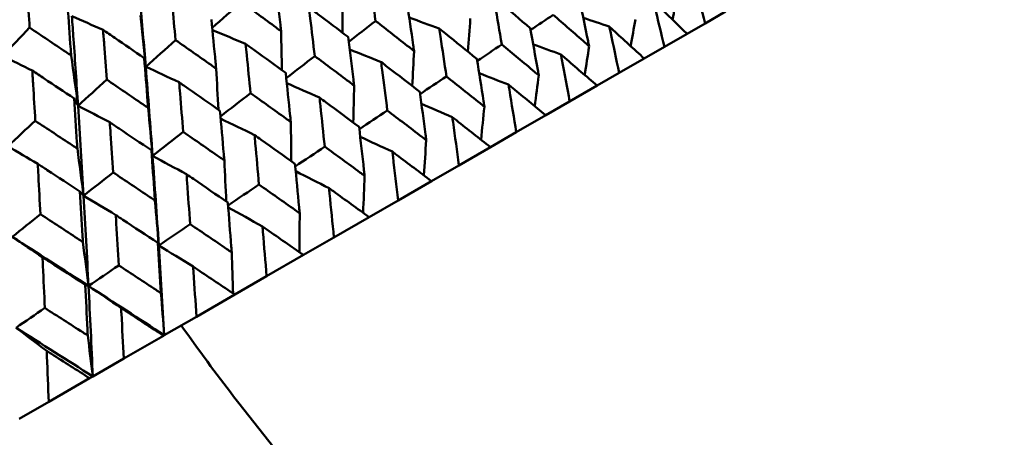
# Model space of a CAD drawing. Header units: millimetres. Extents: x 188 to 1913, y 148 to 2839.
# Tile 136 of 211: x 798 to 811, y 227 to 232. Entities that reach past the tile are written whole.
import ezdxf

# ---------------------------------------------------------------- set-up
doc = ezdxf.new("R2010")
doc.units = ezdxf.units.MM
doc.header["$LTSCALE"] = 10
doc.layers.add('Widoczne (ISO)', color=7, linetype='Continuous', lineweight=50)

msp = doc.modelspace()

# ---------------------------------------------------------------- linework, layer by layer
at = {"layer": 'Widoczne (ISO)'}
for p, q in [((806.683, 232.225), (806.951, 232.38)), ((806.683, 232.225), (806.443, 232.087)), ((806.143, 231.913), (806.443, 232.087)), ((806.143, 231.913), (805.876, 231.759)), ((805.544, 231.568), (805.876, 231.759)), ((805.544, 231.568), (805.251, 231.399)), ((804.889, 231.19), (805.251, 231.399)), ((804.889, 231.19), (804.572, 231.007)), ((804.182, 230.781), (804.572, 231.007)), ((804.182, 230.781), (803.841, 230.584)), ((803.423, 230.343), (803.841, 230.584)), ((803.423, 230.343), (803.06, 230.134)), ((802.618, 229.878), (803.06, 230.134)), ((802.618, 229.878), (802.234, 229.657)), ((801.768, 229.387), (802.234, 229.657)), ((801.768, 229.387), (801.365, 229.155)), ((800.877, 228.873), (801.365, 229.155)), ((800.877, 228.873), (800.456, 228.63)), ((799.948, 228.337), (800.456, 228.63)), ((799.948, 228.337), (799.522, 228.091)), ((798.986, 227.781), (799.512, 228.085)), ((799.522, 228.091), (799.512, 228.085)), ((798.986, 227.781), (798.577, 227.545)), ((797.993, 227.208), (798.535, 227.521)), ((798.577, 227.545), (798.535, 227.521)), ((797.993, 227.208), (797.603, 226.983))]:
    msp.add_line(p, q, dxfattribs=at)
msp.add_circle((805.903, 198.251), 50, dxfattribs=at)
for points, knots in [([(797.696, 232.827), (797.701, 232.752), (797.706, 232.676), (797.721, 232.457), (797.731, 232.313), (797.74, 232.168)], [0.03825175, 0.03825175, 0.03825175, 0.03825175, 0.06160817, 0.06160817, 0.10638617, 0.10638617, 0.10638617, 0.10638617]), ([(799.277, 231.65), (799.253, 231.943), (799.229, 232.235), (799.195, 232.627), (799.186, 232.728), (799.177, 232.829)], [0.3692784, 0.3692784, 0.3692784, 0.3692784, 0.4608442, 0.4608442, 0.492629, 0.492629, 0.492629, 0.492629]), ([(802.231, 232.894), (802.238, 232.846), (802.245, 232.798), (802.275, 232.585), (802.298, 232.421), (802.32, 232.256)], [0.04598621, 0.04598621, 0.04598621, 0.04598621, 0.06155279, 0.06155279, 0.11473062, 0.11473062, 0.11473062, 0.11473062]), ([(806.52, 232.821), (806.526, 232.8), (806.532, 232.779), (806.587, 232.58), (806.635, 232.403), (806.683, 232.225)], [0.05393723, 0.05393723, 0.05393723, 0.05393723, 0.06137399, 0.06137399, 0.12273355, 0.12273355, 0.12273355, 0.12273355]), ([(799.612, 232.658), (799.618, 232.596), (799.624, 232.534), (799.643, 232.316), (799.657, 232.16), (799.671, 232.004)], [0.04208868, 0.04208868, 0.04208868, 0.04208868, 0.06158988, 0.06158988, 0.11059803, 0.11059803, 0.11059803, 0.11059803]), ([(801.069, 232.121), (801.066, 232.148), (801.063, 232.176), (801.038, 232.392), (801.016, 232.58), (800.994, 232.768)], [0.06686277, 0.06686277, 0.06686277, 0.06686277, 0.07557848, 0.07557848, 0.13558897, 0.13558897, 0.13558897, 0.13558897]), ([(803.882, 232.572), (803.888, 232.537), (803.894, 232.502), (803.931, 232.293), (803.961, 232.119), (803.991, 231.944)], [0.04993807, 0.04993807, 0.04993807, 0.04993807, 0.0614821, 0.0614821, 0.11877783, 0.11877783, 0.11877783, 0.11877783]), ([(804.367, 232.161), (804.233, 232.276), (804.098, 232.39), (803.936, 232.526), (803.909, 232.549), (803.882, 232.572)], [0.00418374, 0.00418374, 0.00418374, 0.00418374, 0.06147247, 0.06147247, 0.07302352, 0.07302352, 0.07302352, 0.07302352]), ([(805.147, 231.921), (805.142, 231.945), (805.137, 231.969), (805.095, 232.175), (805.057, 232.356), (805.019, 232.538)], [0.05804162, 0.05804162, 0.05804162, 0.05804162, 0.06605559, 0.06605559, 0.12689392, 0.12689392, 0.12689392, 0.12689392]), ([(798.29, 231.798), (798.288, 231.826), (798.286, 231.855), (798.271, 232.075), (798.257, 232.267), (798.242, 232.458)], [0.07138254, 0.07138254, 0.07138254, 0.07138254, 0.08018544, 0.08018544, 0.13983561, 0.13983561, 0.13983561, 0.13983561]), ([(800.542, 232.507), (800.696, 232.395), (800.849, 232.283), (801.024, 232.154), (801.046, 232.137), (801.069, 232.121)], [0.01556037, 0.01556037, 0.01556037, 0.01556037, 0.07555527, 0.07555527, 0.08428623, 0.08428623, 0.08428623, 0.08428623]), ([(801.956, 232.046), (801.823, 232.147), (801.689, 232.247), (801.517, 232.378), (801.477, 232.407), (801.438, 232.436)], [0.00838421, 0.00838421, 0.00838421, 0.00838421, 0.06155515, 0.06155515, 0.07712864, 0.07712864, 0.07712864, 0.07712864]), ([(801.438, 232.436), (801.444, 232.388), (801.45, 232.339), (801.476, 232.124), (801.495, 231.957), (801.514, 231.791)], [0.04598621, 0.04598621, 0.04598621, 0.04598621, 0.06155279, 0.06155279, 0.11473062, 0.11473062, 0.11473062, 0.11473062]), ([(802.829, 231.858), (802.826, 231.884), (802.822, 231.91), (802.791, 232.123), (802.764, 232.31), (802.736, 232.496)], [0.06241522, 0.06241522, 0.06241522, 0.06241522, 0.0708546, 0.0708546, 0.13127416, 0.13127416, 0.13127416, 0.13127416]), ([(806.443, 232.087), (806.311, 232.216), (806.178, 232.344), (806.029, 232.488), (806.012, 232.503), (805.996, 232.519)], [0, 0, 0, 0, 0.06135239, 0.06135239, 0.06879633, 0.06879633, 0.06879633, 0.06879633]), ([(805.996, 232.519), (806.002, 232.497), (806.007, 232.475), (806.056, 232.274), (806.1, 232.094), (806.143, 231.913)], [0.05393723, 0.05393723, 0.05393723, 0.05393723, 0.06137399, 0.06137399, 0.12273355, 0.12273355, 0.12273355, 0.12273355]), ([(798.381, 231.133), (798.362, 231.428), (798.342, 231.723), (798.314, 232.118), (798.307, 232.22), (798.299, 232.322)], [0.3692784, 0.3692784, 0.3692784, 0.3692784, 0.4608442, 0.4608442, 0.492629, 0.492629, 0.492629, 0.492629]), ([(800.209, 231.624), (800.206, 231.652), (800.204, 231.68), (800.183, 231.898), (800.165, 232.088), (800.146, 232.278)], [0.06686277, 0.06686277, 0.06686277, 0.06686277, 0.07557848, 0.07557848, 0.13558897, 0.13558897, 0.13558897, 0.13558897]), ([(804.672, 232.338), (804.813, 232.215), (804.953, 232.092), (805.11, 231.953), (805.129, 231.937), (805.147, 231.921)], [0.00523804, 0.00523804, 0.00523804, 0.00523804, 0.06606705, 0.06606705, 0.07409033, 0.07409033, 0.07409033, 0.07409033]), ([(797.74, 232.168), (797.9, 232.061), (798.06, 231.953), (798.243, 231.83), (798.267, 231.814), (798.29, 231.798)], [0.02053386, 0.02053386, 0.02053386, 0.02053386, 0.08016461, 0.08016461, 0.08898694, 0.08898694, 0.08898694, 0.08898694]), ([(799.256, 231.765), (799.127, 231.854), (798.997, 231.943), (798.816, 232.068), (798.764, 232.103), (798.712, 232.138)], [0.01259731, 0.01259731, 0.01259731, 0.01259731, 0.06159863, 0.06159863, 0.08110666, 0.08110666, 0.08110666, 0.08110666]), ([(798.712, 232.138), (798.717, 232.076), (798.722, 232.013), (798.738, 231.794), (798.75, 231.636), (798.761, 231.479)], [0.04208868, 0.04208868, 0.04208868, 0.04208868, 0.06158988, 0.06158988, 0.11059803, 0.11059803, 0.11059803, 0.11059803]), ([(802.32, 232.256), (802.47, 232.14), (802.619, 232.024), (802.788, 231.891), (802.809, 231.875), (802.829, 231.858)], [0.01044349, 0.01044349, 0.01044349, 0.01044349, 0.07085106, 0.07085106, 0.07930241, 0.07930241, 0.07930241, 0.07930241]), ([(803.162, 232.157), (803.168, 232.121), (803.173, 232.086), (803.205, 231.874), (803.232, 231.697), (803.258, 231.521)], [0.04993807, 0.04993807, 0.04993807, 0.04993807, 0.0614821, 0.0614821, 0.11877783, 0.11877783, 0.11877783, 0.11877783]), ([(803.661, 231.754), (803.523, 231.866), (803.385, 231.978), (803.218, 232.112), (803.19, 232.134), (803.162, 232.157)], [0.00418374, 0.00418374, 0.00418374, 0.00418374, 0.06147247, 0.06147247, 0.07302352, 0.07302352, 0.07302352, 0.07302352]), ([(804.48, 231.536), (804.476, 231.56), (804.471, 231.584), (804.434, 231.793), (804.401, 231.977), (804.367, 232.161)], [0.05804162, 0.05804162, 0.05804162, 0.05804162, 0.06605559, 0.06605559, 0.12689392, 0.12689392, 0.12689392, 0.12689392]), ([(805.876, 231.759), (805.739, 231.885), (805.601, 232.011), (805.447, 232.152), (805.43, 232.167), (805.413, 232.182)], [0, 0, 0, 0, 0.06135239, 0.06135239, 0.06879633, 0.06879633, 0.06879633, 0.06879633]), ([(805.413, 232.182), (805.418, 232.16), (805.423, 232.138), (805.467, 231.933), (805.506, 231.751), (805.544, 231.568)], [0.05393723, 0.05393723, 0.05393723, 0.05393723, 0.06137399, 0.06137399, 0.12273355, 0.12273355, 0.12273355, 0.12273355]), ([(799.671, 232.004), (799.828, 231.894), (799.985, 231.783), (800.164, 231.657), (800.186, 231.64), (800.209, 231.624)], [0.01556037, 0.01556037, 0.01556037, 0.01556037, 0.07555527, 0.07555527, 0.08428623, 0.08428623, 0.08428623, 0.08428623]), ([(802.036, 231.4), (802.033, 231.427), (802.03, 231.453), (802.004, 231.668), (801.98, 231.857), (801.956, 232.046)], [0.06241522, 0.06241522, 0.06241522, 0.06241522, 0.0708546, 0.0708546, 0.13127416, 0.13127416, 0.13127416, 0.13127416]), ([(801.13, 231.568), (800.993, 231.668), (800.857, 231.767), (800.68, 231.895), (800.64, 231.923), (800.6, 231.952)], [0.00838421, 0.00838421, 0.00838421, 0.00838421, 0.06155515, 0.06155515, 0.07712864, 0.07712864, 0.07712864, 0.07712864]), ([(800.6, 231.952), (800.605, 231.903), (800.61, 231.854), (800.631, 231.637), (800.648, 231.468), (800.664, 231.3)], [0.04598621, 0.04598621, 0.04598621, 0.04598621, 0.06155279, 0.06155279, 0.11473062, 0.11473062, 0.11473062, 0.11473062]), ([(803.991, 231.944), (804.136, 231.824), (804.28, 231.704), (804.442, 231.567), (804.461, 231.552), (804.48, 231.536)], [0.00523804, 0.00523804, 0.00523804, 0.00523804, 0.06606705, 0.06606705, 0.07409033, 0.07409033, 0.07409033, 0.07409033]), ([(799.309, 231.105), (799.307, 231.133), (799.305, 231.161), (799.287, 231.381), (799.272, 231.573), (799.256, 231.765)], [0.06686277, 0.06686277, 0.06686277, 0.06686277, 0.07557848, 0.07557848, 0.13558897, 0.13558897, 0.13558897, 0.13558897]), ([(801.514, 231.791), (801.667, 231.677), (801.82, 231.563), (801.994, 231.432), (802.015, 231.416), (802.036, 231.4)], [0.01044349, 0.01044349, 0.01044349, 0.01044349, 0.07085106, 0.07085106, 0.07930241, 0.07930241, 0.07930241, 0.07930241]), ([(803.76, 231.12), (803.757, 231.145), (803.753, 231.169), (803.72, 231.381), (803.691, 231.568), (803.661, 231.754)], [0.05804162, 0.05804162, 0.05804162, 0.05804162, 0.06605559, 0.06605559, 0.12689392, 0.12689392, 0.12689392, 0.12689392]), ([(805.251, 231.399), (805.11, 231.522), (804.968, 231.645), (804.808, 231.783), (804.791, 231.798), (804.774, 231.813)], [0, 0, 0, 0, 0.06135239, 0.06135239, 0.06879633, 0.06879633, 0.06879633, 0.06879633]), ([(804.774, 231.813), (804.778, 231.791), (804.782, 231.768), (804.821, 231.561), (804.856, 231.375), (804.889, 231.19)], [0.05393723, 0.05393723, 0.05393723, 0.05393723, 0.06137399, 0.06137399, 0.12273355, 0.12273355, 0.12273355, 0.12273355]), ([(802.393, 231.712), (802.397, 231.676), (802.402, 231.641), (802.43, 231.426), (802.453, 231.248), (802.475, 231.069)], [0.04993807, 0.04993807, 0.04993807, 0.04993807, 0.0614821, 0.0614821, 0.11877783, 0.11877783, 0.11877783, 0.11877783]), ([(802.905, 231.317), (802.764, 231.427), (802.621, 231.537), (802.45, 231.668), (802.422, 231.69), (802.393, 231.712)], [0.00418374, 0.00418374, 0.00418374, 0.00418374, 0.06147247, 0.06147247, 0.07302352, 0.07302352, 0.07302352, 0.07302352]), ([(798.329, 231.23), (798.198, 231.318), (798.066, 231.405), (797.881, 231.528), (797.828, 231.563), (797.776, 231.598)], [0.01259731, 0.01259731, 0.01259731, 0.01259731, 0.06159863, 0.06159863, 0.08110666, 0.08110666, 0.08110666, 0.08110666]), ([(797.776, 231.598), (797.78, 231.535), (797.783, 231.472), (797.797, 231.25), (797.806, 231.092), (797.815, 230.933)], [0.04208868, 0.04208868, 0.04208868, 0.04208868, 0.06158988, 0.06158988, 0.11059803, 0.11059803, 0.11059803, 0.11059803]), ([(801.198, 230.916), (801.195, 230.943), (801.192, 230.97), (801.17, 231.187), (801.15, 231.378), (801.13, 231.568)], [0.06241522, 0.06241522, 0.06241522, 0.06241522, 0.0708546, 0.0708546, 0.13127416, 0.13127416, 0.13127416, 0.13127416]), ([(803.258, 231.521), (803.406, 231.403), (803.554, 231.285), (803.722, 231.151), (803.741, 231.136), (803.76, 231.12)], [0.00523804, 0.00523804, 0.00523804, 0.00523804, 0.06606705, 0.06606705, 0.07409033, 0.07409033, 0.07409033, 0.07409033]), ([(798.761, 231.479), (798.921, 231.37), (799.08, 231.261), (799.263, 231.136), (799.286, 231.121), (799.309, 231.105)], [0.01556037, 0.01556037, 0.01556037, 0.01556037, 0.07555527, 0.07555527, 0.08428623, 0.08428623, 0.08428623, 0.08428623]), ([(800.26, 231.066), (800.121, 231.164), (799.982, 231.261), (799.801, 231.387), (799.76, 231.416), (799.719, 231.444)], [0.00838421, 0.00838421, 0.00838421, 0.00838421, 0.06155515, 0.06155515, 0.07712864, 0.07712864, 0.07712864, 0.07712864]), ([(799.719, 231.444), (799.724, 231.395), (799.728, 231.345), (799.746, 231.125), (799.76, 230.955), (799.773, 230.785)], [0.04598621, 0.04598621, 0.04598621, 0.04598621, 0.06155279, 0.06155279, 0.11473062, 0.11473062, 0.11473062, 0.11473062]), ([(804.572, 231.007), (804.426, 231.128), (804.28, 231.248), (804.116, 231.383), (804.098, 231.398), (804.08, 231.413)], [0, 0, 0, 0, 0.06135239, 0.06135239, 0.06879633, 0.06879633, 0.06879633, 0.06879633]), ([(804.08, 231.413), (804.084, 231.39), (804.087, 231.367), (804.122, 231.157), (804.152, 230.969), (804.182, 230.781)], [0.05393723, 0.05393723, 0.05393723, 0.05393723, 0.06137399, 0.06137399, 0.12273355, 0.12273355, 0.12273355, 0.12273355]), ([(798.372, 230.564), (798.371, 230.592), (798.369, 230.62), (798.355, 230.842), (798.342, 231.036), (798.329, 231.23)], [0.06686277, 0.06686277, 0.06686277, 0.06686277, 0.07557848, 0.07557848, 0.13558897, 0.13558897, 0.13558897, 0.13558897]), ([(800.664, 231.3), (800.821, 231.188), (800.977, 231.076), (801.154, 230.948), (801.176, 230.932), (801.198, 230.916)], [0.01044349, 0.01044349, 0.01044349, 0.01044349, 0.07085106, 0.07085106, 0.07930241, 0.07930241, 0.07930241, 0.07930241]), ([(801.577, 231.241), (801.581, 231.205), (801.585, 231.169), (801.608, 230.952), (801.628, 230.772), (801.647, 230.591)], [0.04993807, 0.04993807, 0.04993807, 0.04993807, 0.0614821, 0.0614821, 0.11877783, 0.11877783, 0.11877783, 0.11877783]), ([(802.101, 230.853), (801.956, 230.961), (801.811, 231.069), (801.635, 231.198), (801.606, 231.219), (801.577, 231.241)], [0.00418374, 0.00418374, 0.00418374, 0.00418374, 0.06147247, 0.06147247, 0.07302352, 0.07302352, 0.07302352, 0.07302352]), ([(802.991, 230.676), (802.988, 230.701), (802.985, 230.726), (802.956, 230.94), (802.931, 231.129), (802.905, 231.317)], [0.05804162, 0.05804162, 0.05804162, 0.05804162, 0.06605559, 0.06605559, 0.12689392, 0.12689392, 0.12689392, 0.12689392]), ([(800.318, 230.408), (800.315, 230.435), (800.313, 230.462), (800.294, 230.682), (800.277, 230.874), (800.26, 231.066)], [0.06241522, 0.06241522, 0.06241522, 0.06241522, 0.0708546, 0.0708546, 0.13127416, 0.13127416, 0.13127416, 0.13127416]), ([(802.475, 231.069), (802.628, 230.954), (802.78, 230.838), (802.951, 230.707), (802.971, 230.691), (802.991, 230.676)], [0.00523804, 0.00523804, 0.00523804, 0.00523804, 0.06606705, 0.06606705, 0.07409033, 0.07409033, 0.07409033, 0.07409033]), ([(803.841, 230.584), (803.691, 230.703), (803.541, 230.821), (803.372, 230.954), (803.353, 230.968), (803.335, 230.983)], [0, 0, 0, 0, 0.06135239, 0.06135239, 0.06879633, 0.06879633, 0.06879633, 0.06879633]), ([(803.335, 230.983), (803.338, 230.96), (803.342, 230.937), (803.372, 230.724), (803.398, 230.534), (803.423, 230.343)], [0.05393723, 0.05393723, 0.05393723, 0.05393723, 0.06137399, 0.06137399, 0.12273355, 0.12273355, 0.12273355, 0.12273355]), ([(797.815, 230.933), (797.978, 230.826), (798.14, 230.718), (798.325, 230.595), (798.349, 230.58), (798.372, 230.564)], [0.01556037, 0.01556037, 0.01556037, 0.01556037, 0.07555527, 0.07555527, 0.08428623, 0.08428623, 0.08428623, 0.08428623]), ([(799.352, 230.542), (799.21, 230.638), (799.068, 230.734), (798.884, 230.858), (798.842, 230.886), (798.801, 230.914)], [0.00838421, 0.00838421, 0.00838421, 0.00838421, 0.06155515, 0.06155515, 0.07712864, 0.07712864, 0.07712864, 0.07712864]), ([(798.801, 230.914), (798.804, 230.864), (798.808, 230.814), (798.822, 230.592), (798.834, 230.421), (798.845, 230.249)], [0.04598621, 0.04598621, 0.04598621, 0.04598621, 0.06155279, 0.06155279, 0.11473062, 0.11473062, 0.11473062, 0.11473062]), ([(802.175, 230.205), (802.172, 230.23), (802.169, 230.255), (802.145, 230.472), (802.124, 230.663), (802.101, 230.853)], [0.05804162, 0.05804162, 0.05804162, 0.05804162, 0.06605559, 0.06605559, 0.12689392, 0.12689392, 0.12689392, 0.12689392]), ([(799.773, 230.785), (799.933, 230.675), (800.092, 230.565), (800.273, 230.439), (800.295, 230.424), (800.318, 230.408)], [0.01044349, 0.01044349, 0.01044349, 0.01044349, 0.07085106, 0.07085106, 0.07930241, 0.07930241, 0.07930241, 0.07930241]), ([(800.717, 230.745), (800.72, 230.708), (800.724, 230.671), (800.744, 230.453), (800.76, 230.27), (800.776, 230.088)], [0.04993807, 0.04993807, 0.04993807, 0.04993807, 0.0614821, 0.0614821, 0.11877783, 0.11877783, 0.11877783, 0.11877783]), ([(801.253, 230.364), (801.105, 230.469), (800.956, 230.575), (800.777, 230.702), (800.747, 230.723), (800.717, 230.745)], [0.00418374, 0.00418374, 0.00418374, 0.00418374, 0.06147247, 0.06147247, 0.07302352, 0.07302352, 0.07302352, 0.07302352]), ([(801.647, 230.591), (801.803, 230.477), (801.958, 230.364), (802.134, 230.235), (802.154, 230.22), (802.175, 230.205)], [0.00523804, 0.00523804, 0.00523804, 0.00523804, 0.06606705, 0.06606705, 0.07409033, 0.07409033, 0.07409033, 0.07409033]), ([(799.399, 229.878), (799.397, 229.905), (799.395, 229.932), (799.38, 230.154), (799.366, 230.348), (799.352, 230.542)], [0.06241522, 0.06241522, 0.06241522, 0.06241522, 0.0708546, 0.0708546, 0.13127416, 0.13127416, 0.13127416, 0.13127416]), ([(803.06, 230.134), (802.907, 230.25), (802.753, 230.366), (802.579, 230.496), (802.561, 230.51), (802.542, 230.525)], [0, 0, 0, 0, 0.06135239, 0.06135239, 0.06879633, 0.06879633, 0.06879633, 0.06879633]), ([(802.542, 230.525), (802.545, 230.501), (802.548, 230.478), (802.573, 230.263), (802.596, 230.071), (802.618, 229.878)], [0.05393723, 0.05393723, 0.05393723, 0.05393723, 0.06137399, 0.06137399, 0.12273355, 0.12273355, 0.12273355, 0.12273355]), ([(798.407, 229.997), (798.263, 230.091), (798.119, 230.186), (797.932, 230.308), (797.89, 230.336), (797.847, 230.363)], [0.00838421, 0.00838421, 0.00838421, 0.00838421, 0.06155515, 0.06155515, 0.07712864, 0.07712864, 0.07712864, 0.07712864]), ([(797.847, 230.363), (797.85, 230.313), (797.853, 230.262), (797.865, 230.039), (797.874, 229.867), (797.883, 229.694)], [0.04598621, 0.04598621, 0.04598621, 0.04598621, 0.06155279, 0.06155279, 0.11473062, 0.11473062, 0.11473062, 0.11473062]), ([(801.315, 229.708), (801.313, 229.734), (801.31, 229.759), (801.29, 229.978), (801.272, 230.171), (801.253, 230.364)], [0.05804162, 0.05804162, 0.05804162, 0.05804162, 0.06605559, 0.06605559, 0.12689392, 0.12689392, 0.12689392, 0.12689392]), ([(798.845, 230.249), (799.007, 230.141), (799.169, 230.032), (799.354, 229.908), (799.376, 229.893), (799.399, 229.878)], [0.01044349, 0.01044349, 0.01044349, 0.01044349, 0.07085106, 0.07085106, 0.07930241, 0.07930241, 0.07930241, 0.07930241]), ([(799.817, 230.225), (799.82, 230.188), (799.822, 230.151), (799.839, 229.93), (799.852, 229.747), (799.866, 229.562)], [0.04993807, 0.04993807, 0.04993807, 0.04993807, 0.0614821, 0.0614821, 0.11877783, 0.11877783, 0.11877783, 0.11877783]), ([(800.364, 229.85), (800.212, 229.954), (800.061, 230.058), (799.878, 230.183), (799.848, 230.204), (799.817, 230.225)], [0.00418374, 0.00418374, 0.00418374, 0.00418374, 0.06147247, 0.06147247, 0.07302352, 0.07302352, 0.07302352, 0.07302352]), ([(800.776, 230.088), (800.935, 229.976), (801.094, 229.865), (801.273, 229.738), (801.294, 229.723), (801.315, 229.708)], [0.00523804, 0.00523804, 0.00523804, 0.00523804, 0.06606705, 0.06606705, 0.07409033, 0.07409033, 0.07409033, 0.07409033]), ([(798.445, 229.327), (798.444, 229.355), (798.442, 229.382), (798.43, 229.605), (798.419, 229.801), (798.407, 229.997)], [0.06241522, 0.06241522, 0.06241522, 0.06241522, 0.0708546, 0.0708546, 0.13127416, 0.13127416, 0.13127416, 0.13127416]), ([(802.234, 229.657), (802.077, 229.771), (801.919, 229.885), (801.742, 230.013), (801.723, 230.027), (801.704, 230.041)], [0, 0, 0, 0, 0.06135239, 0.06135239, 0.06879633, 0.06879633, 0.06879633, 0.06879633]), ([(801.704, 230.041), (801.706, 230.017), (801.708, 229.993), (801.73, 229.776), (801.749, 229.582), (801.768, 229.387)], [0.05393723, 0.05393723, 0.05393723, 0.05393723, 0.06137399, 0.06137399, 0.12273355, 0.12273355, 0.12273355, 0.12273355]), ([(800.415, 229.189), (800.413, 229.215), (800.411, 229.24), (800.395, 229.461), (800.379, 229.656), (800.364, 229.85)], [0.05804162, 0.05804162, 0.05804162, 0.05804162, 0.06605559, 0.06605559, 0.12689392, 0.12689392, 0.12689392, 0.12689392]), ([(797.883, 229.694), (798.047, 229.587), (798.212, 229.479), (798.399, 229.357), (798.422, 229.342), (798.445, 229.327)], [0.01044349, 0.01044349, 0.01044349, 0.01044349, 0.07085106, 0.07085106, 0.07930241, 0.07930241, 0.07930241, 0.07930241]), ([(798.88, 229.684), (798.883, 229.647), (798.885, 229.61), (798.898, 229.387), (798.909, 229.202), (798.92, 229.016)], [0.04993807, 0.04993807, 0.04993807, 0.04993807, 0.0614821, 0.0614821, 0.11877783, 0.11877783, 0.11877783, 0.11877783]), ([(799.437, 229.315), (799.283, 229.418), (799.128, 229.52), (798.943, 229.643), (798.911, 229.664), (798.88, 229.684)], [0.00418374, 0.00418374, 0.00418374, 0.00418374, 0.06147247, 0.06147247, 0.07302352, 0.07302352, 0.07302352, 0.07302352]), ([(799.866, 229.562), (800.028, 229.453), (800.19, 229.343), (800.373, 229.218), (800.394, 229.203), (800.415, 229.189)], [0.00523804, 0.00523804, 0.00523804, 0.00523804, 0.06606705, 0.06606705, 0.07409033, 0.07409033, 0.07409033, 0.07409033]), ([(801.365, 229.155), (801.204, 229.267), (801.043, 229.379), (800.862, 229.505), (800.843, 229.519), (800.823, 229.532)], [0, 0, 0, 0, 0.06135239, 0.06135239, 0.06879633, 0.06879633, 0.06879633, 0.06879633]), ([(800.823, 229.532), (800.825, 229.509), (800.827, 229.485), (800.845, 229.265), (800.861, 229.069), (800.877, 228.873)], [0.05393723, 0.05393723, 0.05393723, 0.05393723, 0.06137399, 0.06137399, 0.12273355, 0.12273355, 0.12273355, 0.12273355]), ([(799.479, 228.648), (799.477, 228.674), (799.475, 228.7), (799.462, 228.922), (799.449, 229.119), (799.437, 229.315)], [0.05804162, 0.05804162, 0.05804162, 0.05804162, 0.06605559, 0.06605559, 0.12689392, 0.12689392, 0.12689392, 0.12689392]), ([(797.911, 229.125), (797.913, 229.087), (797.914, 229.05), (797.925, 228.825), (797.934, 228.639), (797.942, 228.452)], [0.04993807, 0.04993807, 0.04993807, 0.04993807, 0.0614821, 0.0614821, 0.11877783, 0.11877783, 0.11877783, 0.11877783]), ([(798.476, 228.76), (798.319, 228.861), (798.163, 228.963), (797.974, 229.084), (797.942, 229.104), (797.911, 229.125)], [0.00418374, 0.00418374, 0.00418374, 0.00418374, 0.06147247, 0.06147247, 0.07302352, 0.07302352, 0.07302352, 0.07302352]), ([(798.92, 229.016), (799.085, 228.908), (799.249, 228.8), (799.435, 228.677), (799.457, 228.662), (799.479, 228.648)], [0.00523804, 0.00523804, 0.00523804, 0.00523804, 0.06606705, 0.06606705, 0.07409033, 0.07409033, 0.07409033, 0.07409033]), ([(800.456, 228.63), (800.293, 228.741), (800.129, 228.851), (799.944, 228.975), (799.924, 228.988), (799.905, 229.002)], [0, 0, 0, 0, 0.06135239, 0.06135239, 0.06879633, 0.06879633, 0.06879633, 0.06879633]), ([(799.905, 229.002), (799.906, 228.978), (799.908, 228.954), (799.923, 228.733), (799.936, 228.535), (799.948, 228.337)], [0.05393723, 0.05393723, 0.05393723, 0.05393723, 0.06137399, 0.06137399, 0.12273355, 0.12273355, 0.12273355, 0.12273355]), ([(798.509, 228.088), (798.508, 228.114), (798.507, 228.141), (798.496, 228.365), (798.486, 228.562), (798.476, 228.76)], [0.05804162, 0.05804162, 0.05804162, 0.05804162, 0.06605559, 0.06605559, 0.12689392, 0.12689392, 0.12689392, 0.12689392]), ([(797.942, 228.452), (798.109, 228.345), (798.276, 228.238), (798.465, 228.117), (798.487, 228.102), (798.509, 228.088)], [0.00523804, 0.00523804, 0.00523804, 0.00523804, 0.06606705, 0.06606705, 0.07409033, 0.07409033, 0.07409033, 0.07409033]), ([(799.512, 228.085), (799.345, 228.194), (799.179, 228.303), (798.992, 228.425), (798.971, 228.438), (798.951, 228.451)], [0, 0, 0, 0, 0.06135239, 0.06135239, 0.06879633, 0.06879633, 0.06879633, 0.06879633]), ([(798.951, 228.451), (798.952, 228.427), (798.954, 228.403), (798.966, 228.18), (798.976, 227.981), (798.986, 227.781)], [0.05393723, 0.05393723, 0.05393723, 0.05393723, 0.06137399, 0.06137399, 0.12273355, 0.12273355, 0.12273355, 0.12273355]), ([(809.627, 220.856), (808.803, 221.004), (807.994, 221.249), (806.406, 221.933), (805.626, 222.371), (804.095, 223.441), (803.344, 224.073), (801.871, 225.531), (801.149, 226.356), (800.208, 227.582), (799.977, 227.896), (799.747, 228.221)], [1, 1, 1, 1, 1.1906229, 1.1906229, 1.3812459, 1.3812459, 1.5718688, 1.5718688, 1.7624917, 1.7624917, 1.8252774, 1.8252774, 1.8252774, 1.8252774]), ([(798.535, 227.521), (798.366, 227.629), (798.197, 227.736), (798.008, 227.857), (797.987, 227.87), (797.966, 227.883)], [0, 0, 0, 0, 0.06135239, 0.06135239, 0.06879633, 0.06879633, 0.06879633, 0.06879633]), ([(797.966, 227.883), (797.967, 227.859), (797.969, 227.834), (797.978, 227.61), (797.986, 227.409), (797.993, 227.208)], [0.05393723, 0.05393723, 0.05393723, 0.05393723, 0.06137399, 0.06137399, 0.12273355, 0.12273355, 0.12273355, 0.12273355])]:
    msp.add_open_spline(points, degree=3, knots=knots, dxfattribs=at)
for points in [[(801.885, 232.592), (801.884, 232.429), (801.883, 232.265), (801.882, 232.102)], [(806.312, 232.594), (806.292, 232.487), (806.271, 232.38), (806.251, 232.274)], [(800.157, 232.165), (800.285, 232.279), (800.414, 232.393), (800.542, 232.507)], [(798.712, 232.138), (798.574, 232.2), (798.437, 232.261), (798.299, 232.322)], [(799.209, 232.328), (799.232, 232.102), (799.255, 231.876), (799.277, 231.65)], [(803.162, 232.157), (803.03, 232.205), (802.898, 232.253), (802.765, 232.301)], [(803.574, 232.288), (803.563, 232.143), (803.551, 231.998), (803.539, 231.853)], [(804.371, 232.137), (804.472, 232.204), (804.572, 232.271), (804.672, 232.338)], [(805.413, 232.182), (805.299, 232.221), (805.184, 232.26), (805.069, 232.298)], [(805.759, 232.274), (805.738, 232.157), (805.718, 232.04), (805.697, 231.923)], [(797.386, 231.795), (797.504, 231.919), (797.622, 232.044), (797.74, 232.168)], [(800.6, 231.952), (800.453, 232.014), (800.306, 232.075), (800.16, 232.136)], [(801.964, 231.982), (802.083, 232.073), (802.201, 232.165), (802.32, 232.256)], [(799.277, 231.65), (799.409, 231.768), (799.54, 231.886), (799.671, 232.004)], [(801.069, 232.121), (801.073, 231.948), (801.077, 231.776), (801.081, 231.604)], [(802.393, 231.712), (802.254, 231.768), (802.116, 231.823), (801.977, 231.879)], [(803.666, 231.727), (803.774, 231.8), (803.882, 231.872), (803.991, 231.944)], [(804.774, 231.813), (804.651, 231.857), (804.529, 231.902), (804.406, 231.946)], [(805.147, 231.921), (805.128, 231.794), (805.108, 231.667), (805.089, 231.54)], [(797.776, 231.598), (797.646, 231.664), (797.516, 231.729), (797.386, 231.795)], [(798.29, 231.798), (798.321, 231.576), (798.352, 231.355), (798.381, 231.133)], [(799.277, 231.65), (799.27, 231.689), (799.263, 231.727), (799.256, 231.765)], [(801.137, 231.499), (801.263, 231.596), (801.389, 231.693), (801.514, 231.791)], [(802.829, 231.858), (802.822, 231.704), (802.813, 231.549), (802.805, 231.395)], [(799.368, 230.467), (799.339, 230.863), (799.309, 231.257), (799.277, 231.65)], [(799.719, 231.444), (799.572, 231.513), (799.425, 231.582), (799.277, 231.65)], [(800.209, 231.624), (800.22, 231.443), (800.23, 231.262), (800.24, 231.081)], [(802.909, 231.288), (803.025, 231.366), (803.141, 231.443), (803.258, 231.521)], [(804.08, 231.413), (803.95, 231.463), (803.821, 231.514), (803.691, 231.565)], [(804.48, 231.536), (804.463, 231.399), (804.445, 231.263), (804.427, 231.126)], [(798.381, 231.133), (798.508, 231.248), (798.634, 231.364), (798.761, 231.479)], [(801.577, 231.241), (801.432, 231.305), (801.288, 231.368), (801.144, 231.432)], [(802.036, 231.4), (802.033, 231.237), (802.029, 231.073), (802.025, 230.91)], [(798.381, 231.133), (798.364, 231.165), (798.347, 231.197), (798.329, 231.23)], [(800.267, 230.99), (800.399, 231.094), (800.532, 231.197), (800.664, 231.3)], [(798.455, 229.94), (798.432, 230.339), (798.407, 230.736), (798.381, 231.133)], [(798.801, 230.914), (798.661, 230.987), (798.521, 231.06), (798.381, 231.133)], [(799.309, 231.105), (799.329, 230.892), (799.349, 230.68), (799.368, 230.467)], [(803.335, 230.983), (803.199, 231.04), (803.063, 231.098), (802.927, 231.156)], [(803.76, 231.12), (803.746, 230.974), (803.731, 230.829), (803.716, 230.683)], [(800.717, 230.745), (800.568, 230.818), (800.419, 230.89), (800.269, 230.962)], [(802.105, 230.821), (802.228, 230.904), (802.352, 230.986), (802.475, 231.069)], [(797.452, 230.596), (797.573, 230.709), (797.694, 230.821), (797.815, 230.933)], [(801.198, 230.916), (801.2, 230.744), (801.202, 230.571), (801.203, 230.399)], [(799.368, 230.467), (799.503, 230.573), (799.638, 230.679), (799.773, 230.785)], [(802.542, 230.525), (802.4, 230.59), (802.258, 230.656), (802.117, 230.721)], [(797.847, 230.363), (797.715, 230.441), (797.583, 230.519), (797.452, 230.596)], [(801.256, 230.329), (801.387, 230.416), (801.517, 230.503), (801.647, 230.591)], [(802.991, 230.676), (802.98, 230.521), (802.969, 230.366), (802.957, 230.212)], [(798.372, 230.564), (798.4, 230.356), (798.428, 230.148), (798.455, 229.94)], [(799.368, 230.467), (799.363, 230.492), (799.357, 230.517), (799.352, 230.542)], [(799.45, 229.281), (799.424, 229.677), (799.397, 230.073), (799.368, 230.467)], [(799.817, 230.225), (799.667, 230.306), (799.518, 230.387), (799.368, 230.467)], [(800.318, 230.408), (800.326, 230.227), (800.335, 230.045), (800.343, 229.864)], [(798.455, 229.94), (798.585, 230.043), (798.715, 230.146), (798.845, 230.249)], [(801.704, 230.041), (801.557, 230.115), (801.41, 230.189), (801.263, 230.264)], [(802.175, 230.205), (802.169, 230.041), (802.162, 229.877), (802.155, 229.714)], [(800.367, 229.812), (800.503, 229.904), (800.639, 229.996), (800.776, 230.088)], [(798.455, 229.94), (798.439, 229.959), (798.423, 229.978), (798.407, 229.997)], [(798.52, 228.744), (798.5, 229.143), (798.478, 229.542), (798.455, 229.94)], [(798.88, 229.684), (798.738, 229.77), (798.597, 229.855), (798.455, 229.94)], [(799.399, 229.878), (799.416, 229.678), (799.433, 229.479), (799.45, 229.281)], [(797.51, 229.394), (797.634, 229.494), (797.758, 229.594), (797.883, 229.694)], [(800.823, 229.532), (800.672, 229.617), (800.52, 229.701), (800.369, 229.785)], [(801.315, 229.708), (801.315, 229.536), (801.314, 229.363), (801.313, 229.191)], [(799.45, 229.281), (799.588, 229.374), (799.727, 229.468), (799.866, 229.562)], [(797.911, 229.125), (797.777, 229.215), (797.643, 229.305), (797.51, 229.394)], [(798.52, 228.744), (798.185, 228.961), (797.848, 229.178), (797.51, 229.394)], [(798.445, 229.327), (798.471, 229.132), (798.496, 228.938), (798.52, 228.744)], [(799.45, 229.281), (799.445, 229.292), (799.441, 229.303), (799.437, 229.315)], [(799.905, 229.002), (799.753, 229.095), (799.601, 229.188), (799.45, 229.281)], [(799.522, 228.091), (799.5, 228.488), (799.476, 228.885), (799.45, 229.281)], [(800.415, 229.189), (800.422, 229.007), (800.428, 228.826), (800.434, 228.645)], [(798.52, 228.744), (798.653, 228.835), (798.787, 228.926), (798.92, 229.016)], [(798.52, 228.744), (798.505, 228.749), (798.491, 228.755), (798.476, 228.76)], [(799.522, 228.091), (799.189, 228.309), (798.855, 228.527), (798.52, 228.744)], [(798.951, 228.451), (798.807, 228.549), (798.664, 228.647), (798.52, 228.744)], [(798.577, 227.545), (798.559, 227.945), (798.54, 228.345), (798.52, 228.744)], [(799.479, 228.648), (799.493, 228.462), (799.508, 228.276), (799.522, 228.091)], [(797.56, 228.19), (797.687, 228.277), (797.815, 228.364), (797.942, 228.452)], [(798.577, 227.545), (798.239, 227.76), (797.9, 227.975), (797.56, 228.19)], [(797.966, 227.883), (797.831, 227.985), (797.696, 228.088), (797.56, 228.19)], [(798.509, 228.088), (798.532, 227.907), (798.555, 227.726), (798.577, 227.545)]]:
    msp.add_open_spline(points, degree=3, dxfattribs=at)

doc.saveas('drawing.dxf')
